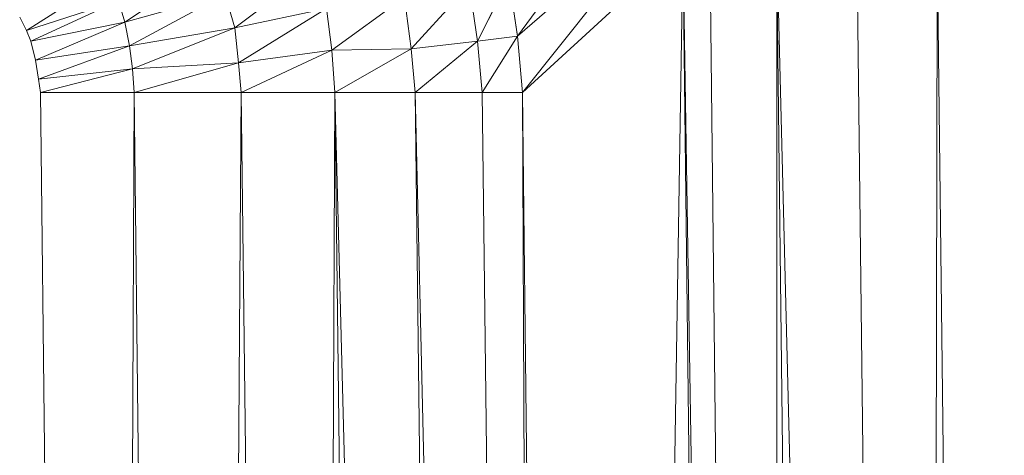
# Model space of a CAD drawing. Header units: metres. Extents: x 391.1 to 427.5, y 12.7 to 29.9.
# Tile 166 of 252: x 408.8371 to 408.8867, y 24.0195 to 24.0414. Entities that reach past the tile are written whole.
import ezdxf

# ---------------------------------------------------------------- set-up
doc = ezdxf.new("R2010")
doc.units = ezdxf.units.M
doc.layers.add('02_MOBILIARIO', color=7, linetype='Continuous', lineweight=18)

# ---------------------------------------------------------------- blocks, each defined once
blk = doc.blocks.new('Family - Plats de dutxa PS-1-153501-01_CLI_AIRE_PS1')
at = {"layer": '02_MOBILIARIO', "color": 253, "true_color": 0xaaaaaa}
for p, q in [((0.73049, 0.689869), (0.738129, 0.700276)), ((0.738129, 0.700276), (0.73049, 0.689869)), ((0.73049, 0.689869), (0.738615, 0.696911)), ((0.738615, 0.696911), (0.73049, 0.689869)), ((0.730727, 0.687023), (0.738615, 0.696911)), ((0.738615, 0.696911), (0.730727, 0.687023)), ((0.730727, 0.687023), (0.738817, 0.694438)), ((0.738817, 0.694438), (0.730727, 0.687023)), ((0.734098, 0.4), (0.738817, 0.694438)), ((0.738817, 0.694438), (0.734098, 0.4)), ((0.742188, 0.4), (0.738817, 0.694438)), ((0.738817, 0.694438), (0.743536, 0.4)), ((0.743536, 0.4), (0.738817, 0.694438)), ((0.738817, 0.694438), (0.742188, 0.4)), ((0.743536, 0.4), (0.740166, 0.694438)), ((0.740166, 0.694438), (0.743536, 0.4)), ((0.746907, 0.4), (0.743536, 0.694438)), ((0.743536, 0.694438), (0.750952, 0.4)), ((0.750952, 0.4), (0.743536, 0.694438)), ((0.743536, 0.4), (0.743536, 0.694438)), ((0.743536, 0.694438), (0.746907, 0.4)), ((0.743536, 0.694438), (0.743536, 0.4)), ((0.750952, 0.4), (0.747581, 0.694438)), ((0.747581, 0.694438), (0.750952, 0.4)), ((0.750952, 0.4), (0.751626, 0.694438)), ((0.751626, 0.694438), (0.750952, 0.4)), ((0.751626, 0.694438), (0.754997, 0.4)), ((0.751626, 0.694438), (0.754997, 0.4)), ((0.710703, 0.690564), (0.715265, 0.693592)), ((0.715265, 0.693592), (0.710703, 0.690564)), ((0.716241, 0.690286), (0.720305, 0.693329)), ((0.720305, 0.693329), (0.716241, 0.690286)), ((0.70576, 0.690152), (0.709835, 0.692756)), ((0.709835, 0.692756), (0.70576, 0.690152)), ((0.728464, 0.689606), (0.73004, 0.692762)), ((0.73004, 0.692762), (0.728464, 0.689606)), ((0.73049, 0.689869), (0.73004, 0.692762)), ((0.73004, 0.692762), (0.73049, 0.689869)), ((0.725124, 0.689231), (0.728051, 0.692424)), ((0.728051, 0.692424), (0.725124, 0.689231)), ((0.728464, 0.689606), (0.728051, 0.692424)), ((0.728051, 0.692424), (0.728464, 0.689606)), ((0.710703, 0.690564), (0.715753, 0.691977)), ((0.715753, 0.691977), (0.710703, 0.690564)), ((0.710941, 0.689371), (0.715753, 0.691977)), ((0.715753, 0.691977), (0.710941, 0.689371)), ((0.716241, 0.690286), (0.715753, 0.691977)), ((0.715753, 0.691977), (0.716241, 0.690286)), ((0.721131, 0.689159), (0.724786, 0.691823)), ((0.724786, 0.691823), (0.721131, 0.689159)), ((0.725124, 0.689231), (0.724786, 0.691823)), ((0.724786, 0.691823), (0.725124, 0.689231)), ((0.70576, 0.690152), (0.710383, 0.691639)), ((0.710383, 0.691639), (0.70576, 0.690152)), ((0.705977, 0.689609), (0.710383, 0.691639)), ((0.710383, 0.691639), (0.705977, 0.689609)), ((0.710703, 0.690564), (0.710383, 0.691639)), ((0.710383, 0.691639), (0.710703, 0.690564)), ((0.716241, 0.690286), (0.720868, 0.691263)), ((0.720868, 0.691263), (0.716241, 0.690286)), ((0.716429, 0.688521), (0.720868, 0.691263)), ((0.720868, 0.691263), (0.716429, 0.688521)), ((0.721131, 0.689159), (0.720868, 0.691263)), ((0.720868, 0.691263), (0.721131, 0.689159)), ((0.705413, 0.690825), (0.70576, 0.690152)), ((0.70576, 0.690152), (0.705413, 0.690825)), ((0.705977, 0.689609), (0.710703, 0.690564)), ((0.710703, 0.690564), (0.705977, 0.689609)), ((0.706215, 0.688655), (0.710703, 0.690564)), ((0.710703, 0.690564), (0.706215, 0.688655)), ((0.710941, 0.689371), (0.710703, 0.690564)), ((0.710703, 0.690564), (0.710941, 0.689371)), ((0.710941, 0.689371), (0.716241, 0.690286)), ((0.716241, 0.690286), (0.710941, 0.689371)), ((0.711093, 0.688221), (0.716241, 0.690286)), ((0.716241, 0.690286), (0.711093, 0.688221)), ((0.716429, 0.688521), (0.716241, 0.690286)), ((0.716241, 0.690286), (0.716429, 0.688521)), ((0.70576, 0.690152), (0.705977, 0.689609)), ((0.705977, 0.689609), (0.70576, 0.690152)), ((0.728464, 0.689606), (0.73049, 0.689869)), ((0.73049, 0.689869), (0.728464, 0.689606)), ((0.728705, 0.687023), (0.73049, 0.689869)), ((0.73049, 0.689869), (0.728705, 0.687023)), ((0.730727, 0.687023), (0.73049, 0.689869)), ((0.73049, 0.689869), (0.730727, 0.687023)), ((0.705977, 0.689609), (0.706215, 0.688655)), ((0.706215, 0.688655), (0.705977, 0.689609)), ((0.706215, 0.688655), (0.710941, 0.689371)), ((0.710941, 0.689371), (0.706215, 0.688655)), ((0.706367, 0.6877), (0.710941, 0.689371)), ((0.710941, 0.689371), (0.706367, 0.6877)), ((0.711093, 0.688221), (0.710941, 0.689371)), ((0.710941, 0.689371), (0.711093, 0.688221)), ((0.721131, 0.689159), (0.725124, 0.689231)), ((0.725124, 0.689231), (0.721131, 0.689159)), ((0.721289, 0.687023), (0.725124, 0.689231)), ((0.725124, 0.689231), (0.721289, 0.687023)), ((0.725124, 0.689231), (0.728464, 0.689606)), ((0.728464, 0.689606), (0.725124, 0.689231)), ((0.725334, 0.687023), (0.725124, 0.689231)), ((0.725124, 0.689231), (0.725334, 0.687023)), ((0.725334, 0.687023), (0.728464, 0.689606)), ((0.728464, 0.689606), (0.725334, 0.687023)), ((0.728705, 0.687023), (0.728464, 0.689606)), ((0.728464, 0.689606), (0.728705, 0.687023)), ((0.716429, 0.688521), (0.721131, 0.689159)), ((0.721131, 0.689159), (0.716429, 0.688521)), ((0.71657, 0.687023), (0.721131, 0.689159)), ((0.721131, 0.689159), (0.71657, 0.687023)), ((0.721289, 0.687023), (0.721131, 0.689159)), ((0.721131, 0.689159), (0.721289, 0.687023)), ((0.706215, 0.688655), (0.706367, 0.6877)), ((0.706367, 0.6877), (0.706215, 0.688655)), ((0.711093, 0.688221), (0.716429, 0.688521)), ((0.716429, 0.688521), (0.711093, 0.688221)), ((0.711177, 0.687023), (0.716429, 0.688521)), ((0.716429, 0.688521), (0.711177, 0.687023)), ((0.71657, 0.687023), (0.716429, 0.688521)), ((0.716429, 0.688521), (0.71657, 0.687023)), ((0.706367, 0.6877), (0.711093, 0.688221)), ((0.711093, 0.688221), (0.706367, 0.6877)), ((0.706458, 0.687023), (0.711093, 0.688221)), ((0.711093, 0.688221), (0.706458, 0.687023)), ((0.711177, 0.687023), (0.711093, 0.688221)), ((0.711093, 0.688221), (0.711177, 0.687023)), ((0.706367, 0.6877), (0.706458, 0.687023)), ((0.706458, 0.687023), (0.706367, 0.6877)), ((0.706458, 0.687023), (0.709829, 0.4)), ((0.709829, 0.4), (0.706458, 0.687023)), ((0.706458, 0.687023), (0.711177, 0.687023)), ((0.711177, 0.687023), (0.706458, 0.687023)), ((0.709829, 0.4), (0.711177, 0.687023)), ((0.711177, 0.687023), (0.709829, 0.4)), ((0.714548, 0.4), (0.711177, 0.687023)), ((0.711177, 0.687023), (0.71657, 0.687023)), ((0.71657, 0.687023), (0.711177, 0.687023)), ((0.711177, 0.687023), (0.714548, 0.4)), ((0.714548, 0.4), (0.71657, 0.687023)), ((0.71657, 0.687023), (0.714548, 0.4)), ((0.719941, 0.4), (0.71657, 0.687023)), ((0.71657, 0.687023), (0.721289, 0.687023)), ((0.721289, 0.687023), (0.71657, 0.687023)), ((0.71657, 0.687023), (0.719941, 0.4)), ((0.719941, 0.4), (0.721289, 0.687023)), ((0.721289, 0.687023), (0.719941, 0.4)), ((0.72466, 0.4), (0.721289, 0.687023)), ((0.721289, 0.687023), (0.728705, 0.4)), ((0.725334, 0.687023), (0.721289, 0.687023)), ((0.728705, 0.4), (0.721289, 0.687023)), ((0.725334, 0.687023), (0.721289, 0.687023)), ((0.721289, 0.687023), (0.72466, 0.4)), ((0.728705, 0.4), (0.725334, 0.687023)), ((0.725334, 0.687023), (0.732076, 0.4)), ((0.728705, 0.687023), (0.725334, 0.687023)), ((0.732076, 0.4), (0.725334, 0.687023)), ((0.728705, 0.687023), (0.725334, 0.687023)), ((0.725334, 0.687023), (0.728705, 0.4)), ((0.732076, 0.4), (0.728705, 0.687023)), ((0.728705, 0.687023), (0.730727, 0.687023)), ((0.730727, 0.687023), (0.728705, 0.687023)), ((0.728705, 0.687023), (0.732076, 0.4)), ((0.734098, 0.4), (0.730727, 0.687023)), ((0.732076, 0.4), (0.730727, 0.687023)), ((0.730727, 0.687023), (0.734098, 0.4)), ((0.730727, 0.687023), (0.732076, 0.4))]:
    blk.add_line(p, q, dxfattribs=at)
blk = doc.blocks.new('LONDR55-XX_ZZ-ARQ-CAA-M3D-Londres55_ifc-1-01_CLI_AIRE_PS1')
at = {"layer": '02_MOBILIARIO', "color": 253, "lineweight": 18, "true_color": 0xaaaaaa}
blk.add_blockref('Family - Plats de dutxa PS-1-153501-01_CLI_AIRE_PS1', (408.131716, 23.350737), dxfattribs=at)

msp = doc.modelspace()

# ---------------------------------------------------------------- block references
at = {"lineweight": 5}
msp.add_blockref('LONDR55-XX_ZZ-ARQ-CAA-M3D-Londres55_ifc-1-01_CLI_AIRE_PS1', (0, 0), dxfattribs=at)

doc.saveas('drawing.dxf')
